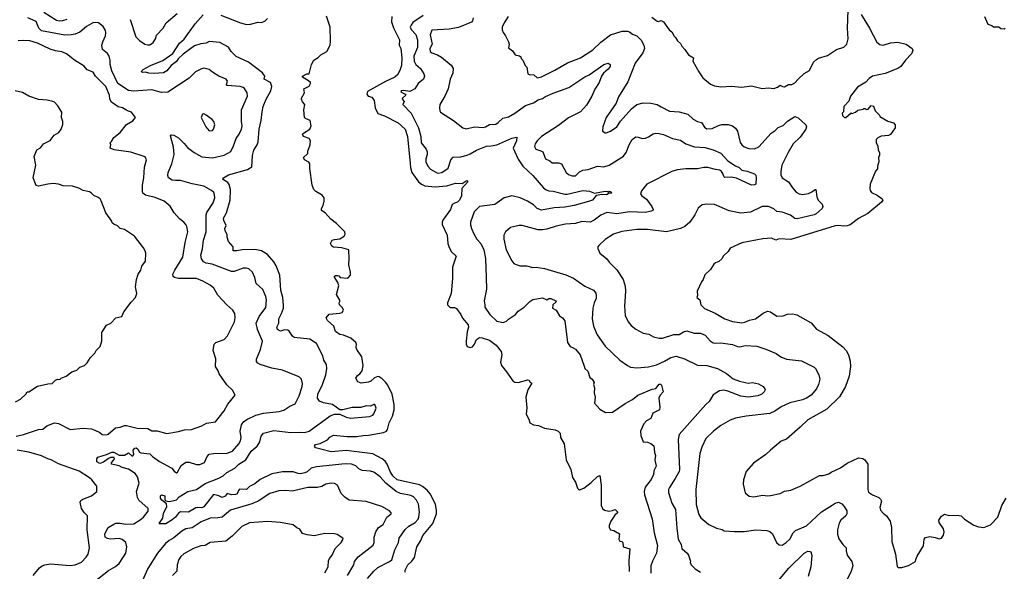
# Model space of a CAD drawing. Extents: x 1771496 to 1971148, y 471553 to 643630.
# Tile 7 of 256: x 1834498 to 1843778, y 495673 to 500876. Entities that reach past the tile are written whole.
import ezdxf

# ---------------------------------------------------------------- set-up
doc = ezdxf.new("R2010")
doc.units = 0

msp = doc.modelspace()

# ---------------------------------------------------------------- linework, layer by layer
at = {"layer": '0CON10XD'}
for points in [[(1834725, 500946.7), (1834845, 500872.1), (1834873.6, 500866.4), (1834905, 500868.8), (1834945, 500879.6)], [(1835538.9, 500878.9), (1835592.9, 500715), (1835628.7, 500678.7), (1835678.8, 500645), (1835705, 500637.8), (1835725, 500640), (1835755, 500660), (1835776.9, 500695), (1835789.1, 500730.9), (1835850.8, 500795), (1835877.5, 500845), (1835981.4, 500935)], [(1837776.2, 495605), (1837834.5, 495675), (1837875, 495708.2), (1837985, 495764.5), (1838005, 495781.1), (1838034, 495876), (1838067.1, 495945), (1838075.6, 495985), (1838131.5, 496068.5), (1838165, 496097.5), (1838225.9, 496134.1), (1838252.2, 496165), (1838261.1, 496185), (1838267.3, 496235), (1838257.9, 496305), (1838239.1, 496345), (1838210, 496375), (1838185, 496387.3), (1838088.5, 496408.5), (1838047.3, 496427.3), (1837950, 496505), (1837895, 496565.5), (1837835, 496608.9), (1837805, 496617.8), (1837725, 496624.6), (1837695, 496640.9), (1837665, 496667.3), (1837625, 496683.8), (1837565.4, 496685.4), (1837295, 496657.7), (1837245, 496644.5), (1837207.3, 496612.7), (1837185, 496602.5), (1837145, 496593.1), (1837124.3, 496594.3), (1837075, 496610), (1836975, 496611.5), (1836875, 496592.9), (1836765, 496538.9), (1836715, 496498.5), (1836665, 496471.5), (1836635.3, 496444.7), (1836571.2, 496448.8), (1836559.2, 496435), (1836547.5, 496405), (1836533, 496397), (1836495, 496395.4), (1836455, 496406), (1836435, 496380.8), (1836405, 496368.9), (1836374.2, 496384.2), (1836325, 496396.7), (1836235, 496280), (1836215, 496271.5), (1836175, 496276.4), (1836157.8, 496272.2), (1836090, 496230), (1836015, 496234.3), (1835995, 496221.4), (1835966.4, 496183.6), (1835935, 496157.5), (1835875, 496121.8), (1835815, 496120), (1835813.3, 496125), (1835847, 496173), (1835855, 496217.5), (1835883.9, 496283.9), (1835880.6, 496310.6), (1835838, 496345), (1835824.5, 496364.5), (1835826, 496384), (1835835, 496393.3), (1835865.6, 496385.6), (1835867.3, 496347.3), (1835877, 496337), (1835907.1, 496332.9), (1835955, 496340), (1835975, 496346.2), (1836002.5, 496375), (1836084, 496425), (1836165, 496444), (1836245, 496502.5), (1836375, 496551.9), (1836416.2, 496573.8), (1836451.4, 496605), (1836525, 496646.5), (1836563.6, 496685), (1836629.2, 496725), (1836679.5, 496805), (1836737.1, 496855), (1836760, 496895), (1836772.9, 496947.1), (1836795, 496976.5), (1836895, 497001.8), (1837055, 496982.5), (1837145, 496985.5), (1837185, 496980.9), (1837225, 496993.9), (1837425, 497139.4), (1837465, 497156), (1837515, 497156.7), (1837575, 497125.8), (1837615, 497118.1), (1837795, 497132.2), (1837825, 497144.4), (1837835, 497158), (1837857, 497213), (1837845, 497246), (1837835, 497248), (1837805, 497231.4), (1837765, 497232.5), (1837712.3, 497217.7), (1837631.2, 497218.8), (1837545, 497196.2), (1837517, 497197), (1837446.8, 497246.8), (1837361.7, 497261.7), (1837325, 497278.9), (1837306.5, 497305), (1837308.5, 497345), (1837352.1, 497435), (1837385, 497526.7), (1837393.8, 497585), (1837389.1, 497625), (1837363.5, 497663.5), (1837355, 497706.2), (1837295, 497822.5), (1837232.8, 497862.8), (1837085, 497878.6), (1837070.7, 497890.7), (1837039.2, 497939.2), (1837025, 497948.1), (1836995, 497949.5), (1836955, 497939.1), (1836927.1, 497955), (1836922.3, 497975), (1836941.1, 498015), (1836940.6, 498055), (1836967.1, 498105), (1836984.6, 498155), (1836985.9, 498184.1), (1836977.3, 498255), (1836958.1, 498325), (1836948.8, 498465), (1836916.2, 498555), (1836895, 498592.2), (1836835, 498661.2), (1836775.8, 498695.8), (1836715, 498707.2), (1836595, 498706.5), (1836545, 498695.6), (1836511.2, 498695), (1836508.9, 498735), (1836465.8, 498785), (1836453.8, 498825), (1836455, 498850), (1836434, 498885), (1836432.5, 498905), (1836443.8, 498935), (1836421.7, 498981.7), (1836419.7, 499005), (1836448.6, 499055), (1836480.4, 499175), (1836485.4, 499275), (1836472.6, 499322.6), (1836461.5, 499341.5), (1836420, 499365), (1836413.3, 499375), (1836420, 499385), (1836465, 499412.5), (1836645, 499464.6), (1836685, 499488.8), (1836691.8, 499595), (1836705.4, 499645), (1836736.9, 499695), (1836746.4, 499723.6), (1836756.6, 499843.4), (1836775.4, 499925), (1836782.4, 500007.6), (1836794, 500056), (1836820.9, 500125), (1836866.7, 500205), (1836873.3, 500245), (1836863.3, 500285), (1836800.8, 500315), (1836808.6, 500345), (1836787.1, 500375), (1836654.1, 500474.1), (1836538.7, 500528.7), (1836490, 500575), (1836465, 500617.1), (1836385, 500661.8), (1836285, 500669.5), (1836255, 500654.6), (1836205, 500647.5), (1836145, 500628.2), (1836039.8, 500550.2), (1835992.7, 500507.3), (1835975, 500482.9), (1835927.1, 500445), (1835885.4, 500394.6), (1835853.9, 500373.9), (1835765, 500368), (1835715, 500371.4), (1835685, 500380), (1835657, 500377), (1835647.5, 500385), (1835650, 500395), (1835662.5, 500405), (1835732.5, 500445), (1835847.7, 500492.3), (1835942.8, 500557.2), (1836005, 500654.2), (1836048.1, 500691.9), (1836151.5, 500838.5), (1836228.3, 500921.7)], [(1836395, 500920), (1836578.8, 500845), (1836635, 500829.5), (1836675, 500832.5), (1836745, 500852.5), (1836775, 500851.2), (1836807.3, 500862.7), (1836835, 500886.7)], [(1838132.5, 495665), (1838131.2, 495685), (1838155.5, 495734.5), (1838192.6, 495767.4), (1838217.6, 495802.4), (1838241.5, 495905), (1838278.2, 495965), (1838298.5, 496011.5), (1838391.5, 496125), (1838426.7, 496215), (1838427.6, 496247.6), (1838417.8, 496307.8), (1838365.4, 496405.4), (1838338.6, 496438.6), (1838295, 496474.5), (1838265, 496487.9), (1838055, 496537.3), (1838014.6, 496575), (1837991.2, 496615), (1837962.7, 496685), (1837941.5, 496711.5), (1837913.3, 496735), (1837825, 496781.5), (1837575, 496811.5), (1837435, 496798.9), (1837335, 496824.2), (1837285, 496836.7), (1837278, 496855), (1837285, 496868.8), (1837330.8, 496879.2), (1837398.3, 496911.7), (1837422.2, 496937.8), (1837455, 496957.3), (1837585, 496945.5), (1837674.4, 496944.4), (1837735, 496955.5), (1837786.8, 496956.8), (1837927.6, 496982.4), (1837953.8, 496995), (1837965, 497010), (1837981.5, 497075), (1838011.1, 497135), (1838026.7, 497195), (1838027.3, 497245), (1838008, 497345), (1837967.7, 497427.8), (1837947, 497457), (1837915, 497490), (1837885, 497507.5), (1837875, 497510), (1837841.7, 497498.3), (1837806.2, 497465), (1837785, 497455.7), (1837715, 497446.7), (1837685, 497460), (1837666.7, 497495), (1837680.5, 497519.5), (1837705, 497536.7), (1837727, 497563), (1837735.9, 497614.1), (1837723.3, 497695), (1837676.1, 497766.1), (1837668.8, 497785), (1837671.2, 497815), (1837665, 497832.5), (1837620.7, 497870.7), (1837550, 497900), (1837515, 497906.7), (1837486.1, 497926.1), (1837476.2, 497936.2), (1837458.8, 497985), (1837400.3, 498040.3), (1837386, 498065), (1837415, 498098), (1837515, 498106.7), (1837537.5, 498115), (1837550, 498135), (1837539.3, 498159.3), (1837512.5, 498185), (1837510, 498205), (1837520, 498225), (1837483.3, 498285), (1837506.9, 498365), (1837496.8, 498396.8), (1837462.5, 498455), (1837475, 498462.5), (1837493, 498463), (1837505, 498460), (1837520, 498445), (1837585, 498437.5), (1837595, 498440), (1837616.7, 498465), (1837616.2, 498493.8), (1837598.8, 498565), (1837603.8, 498625), (1837600, 498705), (1837535, 498723.3), (1837455, 498730), (1837440, 498740), (1837426.7, 498765), (1837444.2, 498795.8), (1837465, 498803.8), (1837515, 498808.8), (1837556.4, 498833.6), (1837566.7, 498853.3), (1837563.3, 498875), (1837483.3, 498955), (1837432, 498995), (1837376.2, 499055), (1837341.2, 499075), (1837341.2, 499095), (1837358, 499125), (1837368.6, 499165), (1837369.2, 499195), (1837350.3, 499220.3), (1837288.8, 499255), (1837270.6, 499275), (1837254.5, 499315), (1837232.5, 499472.5), (1837232.9, 499515), (1837223, 499533), (1837183.8, 499555), (1837173.8, 499575), (1837213.3, 499615), (1837213.3, 499635), (1837234.4, 499695), (1837238.5, 499735), (1837226.7, 499756.7), (1837173.6, 499773.6), (1837164, 499795), (1837172.8, 499807.2), (1837231.9, 499845), (1837244.6, 499875), (1837235, 499926), (1837193, 499943), (1837184, 499955), (1837176.7, 500025), (1837186.7, 500075), (1837162.7, 500102.7), (1837153.8, 500125), (1837154, 500135), (1837182.5, 500185), (1837177.5, 500225), (1837225, 500248), (1837240, 500275), (1837238.8, 500285), (1837220.5, 500300.5), (1837162.5, 500335), (1837162.5, 500345), (1837203, 500367), (1837226.2, 500365), (1837250, 500455), (1837272, 500495), (1837311.4, 500518.6), (1837335.4, 500544.6), (1837393.5, 500576.5), (1837423.3, 500635), (1837428.5, 500675), (1837424.6, 500805), (1837390, 500910)], [(1838005.8, 500905), (1838002.9, 500855), (1838020.8, 500799.2)], [(1838301.2, 500915), (1838205, 500848.2), (1838186.4, 500825), (1838179.6, 500805), (1838186.2, 500785), (1838232.9, 500735), (1838247.9, 500685), (1838246, 500614), (1838212.2, 500532.2), (1838215.5, 500485), (1838230.6, 500455), (1838275.5, 500415), (1838307.8, 500365), (1838312.7, 500345), (1838303.3, 500315), (1838255, 500273.3), (1838223.3, 500225), (1838175, 500197.8), (1838115, 500207.5), (1838093.3, 500205), (1838090, 500195), (1838132.5, 500175), (1838136.2, 500165), (1838106.2, 500135), (1838103.3, 500125), (1838121.2, 500105), (1838108.8, 500075), (1838188.8, 499995), (1838256.2, 499855), (1838278.8, 499775), (1838283.3, 499713.3), (1838330, 499655), (1838339.7, 499629.7), (1838339.5, 499605), (1838324.6, 499565), (1838326.2, 499535), (1838344.7, 499494.7), (1838370.6, 499465), (1838435, 499429.5), (1838475.2, 499434.8), (1838535.5, 499475), (1838561.4, 499555), (1838585, 499580), (1838655, 499582.9), (1838715, 499598.6), (1838745, 499610), (1838805, 499646.7), (1838898.3, 499681.7), (1838942.7, 499687.3), (1838994.7, 499695.3), (1839135, 499757.7), (1839185, 499767.5), (1839180, 499735), (1839148.5, 499665), (1839195, 499562), (1839241.1, 499495), (1839334.5, 499405), (1839435, 499290.8), (1839461.4, 499271.4), (1839485, 499261.5), (1839525, 499259.4), (1839635, 499230), (1839659.3, 499230.7), (1839805, 499263.6), (1839868.4, 499258.4), (1839915, 499241.2), (1840015, 499260), (1840037, 499257), (1840045, 499250), (1840055, 499257.5), (1840070, 499255), (1840075, 499240), (1840055, 499240), (1840030, 499225), (1839985, 499226.2), (1839931.2, 499218.8), (1839895.8, 499175), (1839857.9, 499162.1), (1839725, 499122.1), (1839635, 499106.9), (1839535, 499102.9), (1839415, 499079.5), (1839375.3, 499095.3), (1839339.4, 499129.4), (1839285, 499164.4), (1839215, 499196.4), (1839135, 499214.3), (1839062.8, 499197.2), (1838975, 499134.3), (1838830.8, 499115), (1838781.9, 499065), (1838747.1, 498965), (1838747.7, 498942.3), (1838755.7, 498905), (1838778.1, 498855), (1838806.2, 498806.2), (1838843.5, 498765), (1838872.5, 498705), (1838888.8, 498625), (1838895.6, 498445), (1838896.5, 498335), (1838875.6, 498225), (1838883.1, 498185), (1838880.6, 498165), (1838928, 498095), (1838995, 498032), (1839055, 498020), (1839085, 498032.5), (1839105, 498052.5), (1839172.5, 498095), (1839195, 498126.7), (1839251.2, 498165), (1839305, 498218.8), (1839334.5, 498235.5), (1839425, 498251.4), (1839465, 498233.8), (1839485, 498246.2), (1839505, 498246), (1839552.5, 498225), (1839553.3, 498215), (1839523.1, 498186.9), (1839521.2, 498155), (1839553.8, 498135), (1839584.2, 498084.2), (1839615, 498063.3), (1839635, 498036.7), (1839662.1, 497832.1), (1839685, 497792.5), (1839715, 497782.5), (1839735, 497768), (1839780, 497715), (1839817.8, 497607.8), (1839826, 497585), (1839851.4, 497561.4), (1839871.9, 497501.9), (1839893.3, 497485), (1839911.2, 497455), (1839906.7, 497435), (1839916, 497405), (1839913.8, 497355), (1839921.2, 497315), (1839915, 497260), (1839965, 497202.5), (1840020.7, 497170.7), (1840085, 497173.8), (1840205, 497256), (1840275, 497292.9), (1840325.4, 497334.6), (1840460.1, 497389.9), (1840495, 497398.1), (1840525, 497436.7), (1840536.7, 497436.7), (1840547.7, 497427.7), (1840563.3, 497365), (1840535.9, 497334.1), (1840521.2, 497305), (1840532.7, 497222.7), (1840527.5, 497195), (1840466.8, 497163.2), (1840446.2, 497115), (1840405, 497092.5), (1840381.2, 497065), (1840348.8, 496995), (1840351.2, 496955), (1840373.9, 496893.9), (1840415, 496890.8), (1840445, 496879.2), (1840475, 496856), (1840478.3, 496828.3), (1840480.8, 496795), (1840491.5, 496765), (1840485.6, 496725), (1840495.3, 496664.7), (1840475, 496620), (1840472.1, 496585), (1840450, 496540), (1840394.6, 496465.4), (1840384.3, 496424.3), (1840385.8, 496395), (1840457.8, 496167.8), (1840477.5, 496035), (1840510.5, 495915), (1840500.3, 495845), (1840461.5, 495768.5), (1840446.4, 495725), (1840446.7, 495655)], [(1839102, 500905), (1839063.2, 500846.8), (1839046, 500805), (1839045, 500780), (1839053.9, 500753.9), (1839077.5, 500725), (1839106.4, 500666.4), (1839110, 500645), (1839105, 500610), (1839143, 500583), (1839167.5, 500545), (1839210, 500535), (1839222.5, 500525), (1839225, 500510), (1839240, 500495), (1839263, 500443), (1839277, 500427), (1839287, 500367), (1839298.3, 500358.3), (1839345, 500356.7), (1839375, 500326.7), (1839415, 500337.5), (1839541.4, 500398.6), (1839660.5, 500469.5), (1839783, 500517), (1839899.7, 500590.3), (1839974.5, 500665), (1840065, 500733.5), (1840175, 500768.9), (1840225, 500768.6), (1840245, 500761.4), (1840275, 500740), (1840315, 500722.5), (1840355, 500682), (1840380.8, 500635), (1840385.7, 500605), (1840370.6, 500565), (1840299.4, 500465), (1840228.9, 500291.1), (1840142.6, 500147.4), (1840121.3, 500088.7), (1840024.2, 499955), (1839993.8, 499865), (1839992.5, 499825), (1840015, 499807.5), (1840025, 499810), (1840065, 499823.8), (1840125, 499864.3), (1840161.5, 499918.5), (1840264.1, 500035.9), (1840315, 500075.5), (1840375, 500090.4), (1840445, 500089.5), (1840505, 500075.6), (1840543.8, 500053.8)], [(1840455, 500901.2), (1840505, 500863.3), (1840515, 500860), (1840545, 500867.5), (1840566.7, 500855), (1840620.7, 500780.7), (1840643, 500763), (1840665, 500720), (1840679.3, 500709.3), (1840697, 500677), (1840725, 500650), (1840737.5, 500625), (1840766.4, 500596.4), (1840802.5, 500545), (1840847.5, 500515), (1840842.5, 500485), (1840897.5, 500385), (1840937, 500327), (1841009.3, 500269.3), (1841045, 500252.5), (1841107, 500243), (1841205, 500250), (1841305, 500240), (1841395, 500252.5), (1841495, 500227.5), (1841555, 500232.5), (1841605, 500227.5), (1841640.7, 500239.3), (1841665, 500260), (1841686.4, 500246.4), (1841705, 500243.3), (1841745, 500263.3), (1841775.9, 500264.1), (1841805, 500280), (1841835, 500315.8), (1841890.2, 500369.8), (1841942.2, 500397.8), (1841979.4, 500475), (1842007.8, 500502.2), (1842027, 500513), (1842112.4, 500537.6), (1842195, 500594.4), (1842265, 500617.5), (1842294.5, 500645.5), (1842307.1, 500695), (1842301.2, 500795), (1842306.4, 500965)], [(1842427.9, 500925), (1842507, 500797), (1842575, 500663.1), (1842603.1, 500643.1), (1842635, 500636.7), (1842705, 500657.3), (1842775, 500663.8), (1842853.8, 500645), (1842910, 500605), (1842914.2, 500585), (1842902.5, 500555), (1842845, 500493.1), (1842801.9, 500435), (1842775.8, 500415), (1842655, 500367.9), (1842535, 500343.3), (1842505, 500322.9), (1842471.7, 500288.3), (1842395, 500240), (1842328, 500155), (1842313.6, 500106.4), (1842265, 500057.5), (1842261.7, 500008.3), (1842250, 499995), (1842251.7, 499971.7), (1842273, 499953), (1842285, 499952.5), (1842333, 499997), (1842345, 499992.5), (1842375, 500002.5), (1842398.3, 500021.7), (1842447, 500033), (1842455, 500040), (1842465, 500040), (1842475, 500030), (1842495, 500032.5), (1842523, 500067), (1842545, 500060), (1842560, 500015), (1842600, 499975), (1842603.6, 499963.6), (1842679.3, 499919.3), (1842735, 499902.5), (1842750, 499885), (1842750, 499855), (1842705, 499792.5), (1842686.4, 499783.6), (1842617, 499777), (1842587, 499763), (1842570, 499745), (1842570, 499715), (1842587, 499687), (1842590, 499645), (1842600, 499625), (1842601.7, 499598.3), (1842592.5, 499575), (1842596.7, 499535), (1842582.5, 499495), (1842581.7, 499468.3), (1842563, 499447), (1842513.3, 499325), (1842510, 499285), (1842513.3, 499265), (1842525, 499247.5), (1842579.7, 499219.7), (1842626.2, 499185), (1842632, 499175), (1842621.2, 499155), (1842490.9, 499049.1), (1842405, 499000.8), (1842325, 498942.5), (1842298.3, 498931.7), (1842265, 498927.1), (1842215, 498934.2), (1842185, 498930.8), (1841765, 498804.3), (1841655, 498810), (1841625, 498796.2), (1841585, 498816), (1841502, 498808), (1841305, 498772.5), (1841195, 498722.5), (1841175, 498690), (1841130.7, 498649.3), (1841115, 498620), (1841086.1, 498593.9), (1841055, 498582.5), (1841040.7, 498569.3), (1841009.3, 498520.7), (1840955, 498470), (1840940, 498425), (1840922.5, 498405), (1840882.5, 498315), (1840887.5, 498275), (1840880, 498255), (1840907.5, 498235), (1840916.7, 498185), (1840951.2, 498151.2), (1841053.3, 498106.7), (1841145, 498054.2), (1841215, 498030), (1841305, 498017.1), (1841332.9, 498022.9), (1841375, 498040.9), (1841434.1, 498055.9), (1841505, 498108.5), (1841545, 498125.5), (1841575, 498119.4), (1841635, 498079.4), (1841695, 498081.4), (1841735, 498100), (1841785, 498102.2), (1841822.6, 498092.6), (1841878.3, 498061.7), (1841958.3, 498018.3), (1842007.6, 497957.6), (1842117.2, 497897.2), (1842255, 497789.2), (1842285.8, 497755), (1842308.6, 497715), (1842324.4, 497655), (1842328.1, 497605), (1842315.5, 497514.5), (1842281.9, 497415), (1842225, 497317.5), (1842105, 497202.5), (1841925, 497102), (1841855, 497031.2), (1841725, 496920), (1841675, 496902), (1841574.2, 496815.8), (1841530, 496775), (1841415, 496693.3), (1841343.8, 496615), (1841318.8, 496535), (1841316.2, 496495), (1841335, 496412.5), (1841372.7, 496382.7), (1841415, 496375.8), (1841502.7, 496392.7), (1841545, 496386), (1841575, 496388.6), (1841665, 496405.7), (1841705, 496428.9), (1841765, 496437.5), (1841855, 496476.2), (1842035, 496577.5), (1842071.7, 496578.3), (1842125, 496592.5), (1842145, 496607.5), (1842235, 496650), (1842295.8, 496694.2), (1842405, 496743.3), (1842445, 496736.2), (1842462.5, 496725), (1842491.2, 496685), (1842492, 496495), (1842490, 496445), (1842499.3, 496419.3), (1842534.3, 496394.3), (1842595, 496368.8), (1842610, 496355), (1842618.8, 496335), (1842606.2, 496275), (1842610.5, 496250.5), (1842635, 496220), (1842666.8, 496196.8), (1842700.8, 496145), (1842713.8, 496085), (1842716.2, 495955), (1842751.2, 495835), (1842768.3, 495718.3), (1842778.3, 495708.3), (1842811.7, 495708.3), (1842875, 495726.7), (1842940, 495765), (1842942.5, 495785), (1842957.5, 495815), (1843015.9, 495914.1), (1843022.5, 495975), (1843035, 495992.5), (1843075, 496000), (1843125, 495993.3), (1843165, 495980), (1843186.7, 495985), (1843203.8, 496015), (1843211.2, 496045), (1843203.3, 496075), (1843162.5, 496135), (1843160, 496155), (1843187, 496193), (1843215, 496212.5), (1843255, 496200), (1843335, 496202.5), (1843370, 496195), (1843402.5, 496165), (1843489.5, 496109.5), (1843535, 496091.2), (1843585, 496086.7), (1843647.1, 496112.9), (1843717, 496183), (1843754, 496295), (1843795, 496363.3)], [(1843592.5, 500905), (1843623.6, 500833.6), (1843661.7, 500821.7), (1843675, 500810), (1843725, 500810), (1843745, 500792.5), (1843775, 500790), (1843785, 500797.5)], [(1835204, 495576), (1835335, 495680.5), (1835401.5, 495718.5), (1835434.6, 495745.4), (1835498.8, 495845), (1835509.2, 495905), (1835498.5, 495945), (1835465, 495973.1), (1835435, 495982.5), (1835355, 495977.3), (1835325, 495981.2), (1835305, 495995.7), (1835300, 496025), (1835331.1, 496085), (1835385, 496118.2), (1835405, 496126.4), (1835445, 496128.5), (1835495, 496117.1), (1835575, 496121.5), (1835635, 496157.9), (1835665, 496183.5), (1835708.3, 496241.7), (1835708.1, 496265), (1835621.1, 496345), (1835609.7, 496370.3), (1835599.6, 496425), (1835625.3, 496505), (1835609.3, 496565), (1835586.7, 496595), (1835525, 496637.1), (1835465, 496653.1), (1835435, 496668.5), (1835363.8, 496685), (1835362, 496695), (1835392, 496735), (1835387.5, 496747.5), (1835355, 496745.6), (1835335, 496737.1), (1835287.3, 496702.7), (1835255, 496690), (1835225.6, 496705.6), (1835224.4, 496734.4), (1835235, 496750.9), (1835315, 496774.5), (1835367.1, 496797.1), (1835386.1, 496796.1), (1835435, 496770), (1835485, 496769.2), (1835525, 496789.5), (1835555, 496763.6), (1835565, 496763.6), (1835573.1, 496775), (1835567.8, 496815), (1835582, 496835), (1835595, 496836.4), (1835612.5, 496825), (1835627, 496797), (1835639.7, 496789.7), (1835725, 496780), (1835750, 496755), (1835815, 496709.4), (1835931.2, 496645), (1835955, 496616.7), (1835975, 496603.3), (1835985, 496607.5), (1836020.4, 496669.6), (1836065, 496701.5), (1836095, 496703.5), (1836165, 496680), (1836195, 496680), (1836239.4, 496700.6), (1836265, 496756.2), (1836285, 496779.2), (1836325.6, 496785.6), (1836455, 496786.4), (1836502.5, 496805), (1836563.3, 496875), (1836579.5, 496905), (1836585.4, 496935), (1836576.4, 496995), (1836588.1, 497055), (1836609.2, 497085), (1836645, 497109.4), (1836725, 497144.5), (1836795, 497163.3), (1836945, 497179.4), (1836986.4, 497193.6), (1837045, 497231.4), (1837095, 497254), (1837130.9, 497329.1), (1837160, 497415), (1837164.3, 497445), (1837154.4, 497484.4), (1837135.6, 497505.6), (1837121.9, 497511.9), (1836975, 497569.2), (1836875, 497590), (1836765, 497623.8), (1836742.5, 497635), (1836730.5, 497650.5), (1836730, 497675), (1836767.1, 497765), (1836785.6, 497844.4), (1836740, 497955), (1836727.8, 498015), (1836756.5, 498075), (1836817.9, 498162.1), (1836824.4, 498235), (1836818.1, 498265), (1836789.7, 498329.7), (1836727.3, 498387.3), (1836714.1, 498444.1), (1836692, 498495), (1836658.8, 498525), (1836632.7, 498532.7), (1836605, 498531.9), (1836518.8, 498501.2), (1836495, 498501.8), (1836310.9, 498569.1), (1836255, 498579.5), (1836231.7, 498591.7), (1836210.3, 498620.3), (1836205.6, 498655), (1836220.5, 498715), (1836229.2, 498795), (1836256.7, 498875), (1836256.2, 499035), (1836263.5, 499056.5), (1836320.5, 499149.5), (1836336.5, 499195), (1836335.6, 499225), (1836326.7, 499245), (1836305.6, 499265), (1836235, 499306.9), (1836125, 499328.2), (1836015, 499360.4), (1835967.8, 499357.8), (1835935, 499363.5), (1835900, 499385), (1835894.2, 499405), (1835898.1, 499435), (1835932.7, 499515), (1835955.4, 499605), (1835948.5, 499675), (1835919.3, 499780.7), (1835925, 499790), (1835951.7, 499788.3), (1835995, 499760.8), (1836049.8, 499709.8), (1836080.9, 499670.9), (1836142.1, 499622.1), (1836215, 499582.3), (1836315, 499572.5), (1836425, 499597.8), (1836486.9, 499633.1), (1836513.5, 499685), (1836538.1, 499755), (1836566.9, 499795), (1836590, 499845), (1836594.5, 499875), (1836587.8, 499915), (1836588.9, 500025), (1836645.6, 500155), (1836642.5, 500185), (1836616.8, 500226.8), (1836605, 500237.1), (1836577.5, 500245), (1836453.3, 500255), (1836448.8, 500265), (1836456.2, 500295), (1836443.8, 500315), (1836375, 500344.2), (1836315, 500380), (1836285, 500405.8), (1836232.3, 500417.7), (1836205, 500410.8), (1836155, 500385.7), (1836096.9, 500323.1), (1835895, 500193.3), (1835835, 500190.6), (1835745, 500213.3), (1835575, 500201.5), (1835525, 500208.5), (1835423.3, 500275), (1835367, 500393), (1835350.6, 500455), (1835350.7, 500495), (1835341.1, 500531.1), (1835325, 500558.5), (1835278.8, 500595), (1835273.1, 500635), (1835281.3, 500668.7), (1835307.7, 500725), (1835310.7, 500755), (1835308.2, 500775), (1835285, 500810.6), (1835240, 500845), (1835195, 500848.6), (1835128.3, 500811.7), (1835065, 500758.9), (1835020.6, 500740.6), (1834985, 500732.5), (1834925, 500731.6), (1834705, 500771.1), (1834678.5, 500795), (1834655, 500858.6), (1834575, 500892.1)], [(1838773.6, 500893.6), (1838766.2, 500865), (1838755, 500852), (1838635, 500803.3), (1838544.7, 500785.3), (1838383.9, 500776.1), (1838366.7, 500733.3), (1838384.7, 500645.3), (1838364.1, 500605), (1838366.4, 500575), (1838382.2, 500562.2), (1838435, 500543.8), (1838472.2, 500522.2), (1838566, 500446), (1838583.1, 500415), (1838579.4, 500370.6), (1838555.7, 500315), (1838535.6, 500225), (1838505, 500153.8), (1838458.8, 500075), (1838453.8, 500045), (1838457.5, 500015), (1838465, 500002.5), (1838586.2, 499925), (1838675, 499856.2), (1838705, 499847.5), (1838785, 499864.3), (1838865, 499859.4), (1838888.8, 499865), (1838925, 499887.8), (1838985, 499890.4), (1839008.9, 499905), (1839051.6, 499948.4), (1839105, 499958.9), (1839165.9, 499995.9), (1839265, 500065.5), (1839339.2, 500090.8), (1839385, 500118.9), (1839425, 500132.5), (1839455, 500152.2), (1839525, 500182.2), (1839672.6, 500237.4), (1839825, 500338.1), (1839865, 500357.1), (1840005, 500454.2), (1840045, 500466.7), (1840063.3, 500455), (1840063.8, 500435), (1840045, 500410), (1839999.1, 500370.9), (1839981.9, 500345), (1839958.9, 500285), (1839919.2, 500220.8), (1839890.9, 500155), (1839841.2, 500068.8), (1839785, 500007.8), (1839670.5, 499949.5), (1839575, 499878.1), (1839415.8, 499775), (1839375.8, 499735), (1839355.5, 499704.5), (1839349.7, 499679.7), (1839362, 499655), (1839410.4, 499640.4), (1839428.3, 499628.3), (1839455, 499563.1), (1839493.8, 499545), (1839517.5, 499525), (1839577.2, 499527.2), (1839605, 499518.1), (1839649.4, 499435), (1839670.8, 499415), (1839705, 499403.1), (1839735.7, 499404.3), (1839775, 499442.5), (1839805, 499456.5), (1839855, 499464.6), (1839945, 499495.6), (1840005, 499488.9), (1840055, 499504.4), (1840189.8, 499590.2), (1840213.3, 499625), (1840241.9, 499695), (1840272, 499745), (1840305, 499771.2), (1840326.9, 499766.9), (1840364.3, 499754.3), (1840395, 499757.1), (1840425, 499770), (1840469.1, 499800.9), (1840495, 499807.1), (1840525, 499802.9), (1840565, 499793.1), (1840650, 499755), (1840725, 499738.6), (1840775, 499705.7), (1840857.4, 499677.4), (1840955, 499670), (1841035, 499648.9), (1841106.5, 499616.5), (1841173.1, 499545), (1841245, 499497.1), (1841280.5, 499480.5), (1841305, 499457.1), (1841355, 499448.6), (1841425, 499422.5), (1841435, 499410), (1841440, 499385), (1841437.5, 499325), (1841423, 499317), (1841395, 499315.7), (1841255, 499380.9), (1841205, 499391.5), (1841145, 499388), (1841135, 499396.7), (1841125, 499426.7), (1841111.2, 499445), (1841095.5, 499455.5), (1841055, 499464.2), (1840985, 499482), (1840945, 499482), (1840885, 499470), (1840775, 499469.4), (1840695, 499458.6), (1840645, 499444.2), (1840410, 499325), (1840358.3, 499261.7), (1840350.6, 499235), (1840362.9, 499215), (1840405, 499181.9), (1840456.9, 499115), (1840468.8, 499085), (1840464, 499076), (1840450, 499070), (1840395, 499058.8), (1840245, 499064), (1840125.3, 499044.7), (1840033, 499057), (1839975, 499032.2), (1839913.9, 498986.1), (1839875, 498966.7), (1839795, 498971.5), (1839735, 498953.8), (1839643.8, 498946.2), (1839555, 498929.5), (1839465, 498899.5), (1839425, 498893.3), (1839384.5, 498894.5), (1839235, 498934), (1839205, 498934), (1839125, 498916.2), (1839076.7, 498875), (1839061.2, 498845), (1839062, 498805), (1839084.3, 498705), (1839135, 498602.5), (1839156.1, 498576.1), (1839176.1, 498566.1), (1839214.1, 498554.1), (1839275, 498553.8), (1839335, 498538.8), (1839365, 498542), (1839445, 498529.2), (1839645, 498470.6), (1839717.4, 498437.4), (1839825, 498364.2), (1839906.7, 498325), (1839927.9, 498297.9), (1839932, 498275), (1839930.8, 498245), (1839913.9, 498203.9), (1839899.4, 498155), (1839893.1, 498055), (1839907.1, 497985), (1839939.2, 497905), (1840015, 497796.2), (1840155, 497664), (1840225, 497613.8), (1840255, 497600), (1840315, 497592.5), (1840425, 497601.1), (1840499.1, 497620.9), (1840575, 497654.5), (1840635, 497690), (1840685, 497701.4), (1840765, 497676.9), (1840885, 497617.1), (1840975, 497614.4), (1841075.5, 497585.5), (1841159.7, 497539.7), (1841221.7, 497488.3), (1841282.5, 497465), (1841335, 497453.1), (1841365, 497448.6), (1841405, 497454.3), (1841461.7, 497441.7), (1841505.5, 497415.5), (1841521.2, 497395), (1841523.8, 497385), (1841516, 497365), (1841493.8, 497345), (1841455, 497326.9), (1841365.4, 497314.6), (1841295, 497323.5), (1841172.9, 497372.9), (1841135, 497381.8), (1841093.8, 497375), (1841035, 497337.5), (1840995, 497274), (1840963.6, 497246.4), (1840715, 496963.3), (1840704.4, 496915.6), (1840717.1, 496632.9), (1840713.3, 496615), (1840677.3, 496547.3), (1840621.1, 496465), (1840613.5, 496445), (1840612.5, 496415), (1840643.8, 496315), (1840680.5, 496255), (1840690, 496080), (1840704.4, 495975), (1840731.2, 495925), (1840739.5, 495889.5), (1840790, 495845), (1840802.5, 495825), (1840819.3, 495769.3), (1840816.7, 495755), (1840826.7, 495735), (1840865.7, 495695.7), (1840915, 495664.3)], [(1838020.8, 500799.2), (1838078.1, 500685), (1838073.1, 500635), (1838089.5, 500605), (1838100.5, 500515), (1838095.4, 500444.6), (1838082.2, 500397.8), (1838059.2, 500355), (1838034.2, 500335), (1837946.5, 500293.5), (1837775, 500197.5), (1837768.5, 500175), (1837781.4, 500155), (1837816.5, 500146.5), (1837838.9, 500115), (1837848.5, 500045), (1837872.4, 499992.4), (1837935, 499968.5), (1838065, 499904.5), (1838131.9, 499845), (1838154.4, 499775), (1838178.8, 499521.2), (1838180.5, 499480.5), (1838194.5, 499435), (1838257.4, 499347.4), (1838285, 499324.4), (1838315, 499310), (1838415, 499298.8), (1838525, 499307.8), (1838605, 499334.3), (1838668.6, 499331.4), (1838705, 499356.7), (1838715, 499360), (1838720, 499355), (1838717.5, 499345), (1838663.8, 499285), (1838662.5, 499215), (1838644, 499175), (1838625, 499153.8), (1838595, 499146.7), (1838575, 499132.5), (1838558, 499085), (1838485.8, 498985), (1838478.6, 498965), (1838480, 498945), (1838525.8, 498845), (1838534.3, 498765), (1838546.3, 498726.3), (1838567.2, 498687.2), (1838612, 498645), (1838577.9, 498542.1), (1838576.9, 498435), (1838565.6, 498295), (1838528.8, 498205), (1838530, 498185), (1838555, 498161.2), (1838595, 498160), (1838615, 498151.2), (1838656, 498095), (1838672, 498062), (1838725, 497998.8), (1838728.6, 497975), (1838716.6, 497933.4), (1838704.6, 497845.4), (1838705.6, 497815), (1838714.4, 497795), (1838745, 497784.4), (1838765, 497790), (1838785.6, 497815), (1838805, 497858.8), (1838833, 497877), (1838855.6, 497875.6), (1838925, 497854.3), (1838987.5, 497805), (1839037, 497747), (1839041.4, 497715), (1839029.4, 497645), (1839038.2, 497615), (1839087.7, 497555), (1839145, 497470), (1839165, 497458.1), (1839195, 497453.6), (1839288.3, 497478.3), (1839300, 497475), (1839305, 497460), (1839325, 497447.5), (1839287.3, 497385), (1839267.3, 497315), (1839276.7, 497215), (1839270, 497155), (1839297.4, 497107.4), (1839307.5, 497075), (1839339.2, 497055), (1839386.9, 497046.9), (1839445, 497022.8), (1839545, 497007.8), (1839574.4, 496994.4), (1839592.5, 496975), (1839594.5, 496935), (1839630, 496875), (1839647.8, 496725), (1839692.5, 496632.5), (1839706.9, 496556.9), (1839735.6, 496515), (1839755, 496457.5), (1839765, 496446.7), (1839775, 496442.5), (1839815, 496458), (1839885, 496510.8), (1839945, 496566), (1839966.2, 496576.2), (1839978.6, 496485), (1839978.1, 496295), (1839990, 496265), (1840009.3, 496249.3), (1840049.1, 496240.9), (1840084.2, 496245.8), (1840105.8, 496255.8), (1840115, 496253.8), (1840131.2, 496235), (1840131.2, 496225), (1840108.3, 496201.7), (1840070.8, 496145), (1840053.3, 496105), (1840052.5, 496085), (1840065, 496063.3), (1840097.7, 496057.7), (1840150, 496025), (1840144, 495975), (1840155, 495956.7), (1840173.3, 495953.3), (1840182.5, 495945), (1840185, 495903.3), (1840250, 495885), (1840240, 495775), (1840241.7, 495671.7)], [(1834465, 496947.8), (1834535, 496962.1), (1834675, 497009.2), (1834716.4, 497013.6), (1834755, 497044.5), (1834825, 497074.4), (1834865, 497066.9), (1834975, 497010), (1835095, 497022.5), (1835175, 497015.5), (1835206.2, 497005), (1835255, 496980.8), (1835275, 496964.2), (1835315, 496960), (1835332.2, 496967.8), (1835402.8, 497027.2), (1835446.1, 497033.9), (1835485, 497048.6), (1835505, 497048.6), (1835605, 497023.3), (1835705, 497018.6), (1835745, 496997.5), (1835795, 496999.2), (1835885, 496972), (1835995, 496991.2), (1836052.3, 497007.7), (1836118.3, 497011.7), (1836215, 497046.7), (1836258.3, 497071.7), (1836345, 497082.5), (1836425, 497188), (1836460.5, 497249.5), (1836527.5, 497335), (1836505, 497382.5), (1836450.5, 497430.5), (1836376.7, 497535), (1836370, 497565), (1836343.6, 497603.6), (1836346.4, 497676.4), (1836321.2, 497755), (1836330, 497815), (1836348.3, 497831.7), (1836425, 497860), (1836456.1, 497893.9), (1836524.2, 498025), (1836529.2, 498065), (1836526, 498105), (1836505.5, 498135.5), (1836450, 498185), (1836367, 498277), (1836326.7, 498345), (1836292.3, 498372.3), (1836225, 498410.8), (1836165, 498433.6), (1835995, 498435.6), (1835956.7, 498445), (1835944, 498455), (1835940.8, 498475), (1835959.2, 498515), (1836034.5, 498635.5), (1836058.2, 498775), (1836084.4, 498875), (1836074.2, 498924.2), (1836064.1, 498944.1), (1836046.7, 498965), (1836005, 498996.7), (1835954.2, 499054.2), (1835917.7, 499117.7), (1835860, 499165), (1835775, 499197.8), (1835685, 499220.6), (1835660.4, 499240.4), (1835654.4, 499255), (1835654.4, 499315), (1835668.9, 499385), (1835674.3, 499485), (1835692, 499555), (1835681.7, 499581.7), (1835545, 499627.5), (1835389.2, 499649.2), (1835352.5, 499665), (1835358.8, 499695), (1835350, 499715), (1835365, 499727.5), (1835385.5, 499764.5), (1835446.6, 499813.4), (1835505, 499886), (1835565, 499921.2), (1835588.8, 499955), (1835552.5, 500005), (1835515, 500017.5), (1835468.8, 500045), (1835425, 500055.3), (1835365, 500098.9), (1835346.8, 500125), (1835346, 500164), (1835310.8, 500245), (1835213.5, 500345), (1835189.8, 500379.8), (1835135, 500404.2), (1835105, 500437.5), (1835015, 500494), (1834938.8, 500555), (1834895, 500573.3), (1834835, 500581.1), (1834785, 500596.9), (1834665, 500654.4), (1834594.1, 500675.9), (1834535, 500681.4), (1834485, 500677.1)], [(1834459.3, 497270.7), (1834505, 497297.5), (1834557.5, 497345), (1834570, 497365), (1834585, 497367.5), (1834665, 497420), (1834765, 497442.5), (1834805, 497443.3), (1834835, 497477.5), (1834855, 497486.7), (1834876.7, 497483.3), (1834890, 497495), (1834936.1, 497513.9), (1834990, 497555), (1835038.3, 497571.7), (1835065, 497600), (1835110, 497615), (1835135, 497640), (1835165, 497690), (1835205, 497730), (1835217.5, 497755), (1835257.5, 497795), (1835273, 497847), (1835273.3, 497925), (1835317.5, 497995), (1835357.5, 498015), (1835405, 498063.8), (1835460, 498075), (1835479.3, 498120.7), (1835548.3, 498211.7), (1835590, 498255), (1835603.3, 498295), (1835591.2, 498355), (1835598.8, 498425), (1835613.8, 498475), (1835638.8, 498515), (1835648.3, 498551.7), (1835685, 498600), (1835686.2, 498675), (1835681.2, 498695), (1835666.7, 498725), (1835580, 498835), (1835485, 498896.7), (1835445, 498907.5), (1835420.7, 498930.7), (1835386.4, 498946.4), (1835370.7, 498960.7), (1835366.1, 498976.1), (1835308.8, 499055), (1835267.7, 499167.7), (1835255.9, 499185.9), (1835238.3, 499198.3), (1835196.4, 499216.4), (1835175, 499240), (1835155, 499251.2), (1835095, 499263.8), (1835055.9, 499285.9), (1834996.4, 499306.4), (1834909.3, 499309.3), (1834865, 499323.3), (1834815, 499330), (1834765, 499326), (1834675, 499306.7), (1834655, 499312.5), (1834646.4, 499326.4), (1834624.2, 499385), (1834650, 499505), (1834634, 499585), (1834660.7, 499649.3), (1834693, 499667), (1834722.5, 499705), (1834785, 499737.5), (1834824.4, 499785.6), (1834868.7, 499811.3), (1834890, 499845), (1834903.6, 499886.4), (1834903.8, 499915), (1834893.8, 499955), (1834896.2, 500005), (1834856.7, 500065), (1834825, 500096.7), (1834810, 500105), (1834755.9, 500115.9), (1834675, 500123.8), (1834585, 500154), (1834525, 500190), (1834455.9, 500205.9)], [(1836285, 499828.8), (1836315, 499831.2), (1836326, 499845), (1836337.5, 499885), (1836328.8, 499915), (1836313.3, 499935), (1836255, 499976.7), (1836235, 499986.7), (1836220, 499985), (1836210, 499955), (1836253.8, 499865), (1836285, 499828.8)], [(1840543.8, 500053.8), (1840621.8, 500011.8), (1840715, 500007.1), (1840793.8, 499985), (1840845, 499937.1), (1840885, 499917.1), (1840925, 499907.1), (1840951.1, 499861.1), (1840975, 499847.5), (1841025, 499848.8), (1841085, 499878.8), (1841115, 499886.7), (1841175, 499886.9), (1841215, 499875.7), (1841245, 499852), (1841262.9, 499825), (1841289.3, 499719.3), (1841302.9, 499695), (1841325, 499676.9), (1841370.2, 499660.2), (1841425, 499659.5), (1841465, 499677.3), (1841579.2, 499805), (1841618.3, 499831.7), (1841645, 499860), (1841695, 499877.8), (1841735, 499919.1), (1841805, 499962.7), (1841835, 499950), (1841906.7, 499885), (1841914.4, 499865), (1841907.2, 499842.8), (1841855, 499768.1), (1841789.1, 499705), (1841740.5, 499625), (1841681.5, 499505), (1841671.4, 499445), (1841673.2, 499413.2), (1841685.6, 499385), (1841745, 499345.8), (1841780.5, 499290.5), (1841815, 499250.8), (1841843, 499233), (1841875, 499226.4), (1841932.6, 499237.4), (1841965, 499251.4), (1841995, 499273.8), (1842003, 499273), (1842010.6, 499205), (1842025, 499174), (1842060, 499135), (1842066, 499115), (1842060.8, 499095), (1842005.8, 499045), (1841985.3, 499034.7), (1841825, 498996.4), (1841805, 499000), (1841762.2, 499032.2), (1841685, 499061.5), (1841635, 499066.5), (1841605, 499091.8), (1841556.2, 499115), (1841495, 499114.4), (1841385, 499059.1), (1841295, 499050.4), (1841184, 499074), (1841047.7, 499132.3), (1840975, 499135.8), (1840930.7, 499129.3), (1840891.7, 499098.3), (1840860, 499035), (1840813.8, 498965), (1840765.4, 498924.6), (1840724.6, 498905.4), (1840595, 498875.6), (1840415, 498898.6), (1840314.3, 498895.7), (1840173.2, 498876.8), (1840095, 498852.5), (1840015, 498802), (1839955, 498747.5), (1839947.5, 498735), (1839947, 498717), (1839965, 498673.3), (1840031.7, 498621.7), (1840055, 498588.8), (1840126.8, 498516.8), (1840184.2, 498425), (1840203, 498363), (1840208.6, 498315), (1840197.5, 498175), (1840205.8, 498085.8), (1840232, 498025), (1840261.3, 497991.3), (1840305.7, 497955.7), (1840375, 497920.8), (1840428.8, 497908.8), (1840472.5, 497885), (1840525, 497872.5), (1840555, 497872.9), (1840663.9, 497906.1), (1840715, 497908.2), (1840755, 497931.8), (1840785, 497940.5), (1840855, 497919.4), (1840915, 497920.6), (1840959.2, 497899.2), (1841005, 497845.8), (1841035, 497828.1), (1841055, 497823.6), (1841105, 497827.1), (1841215, 497811.1), (1841263.6, 497793.6), (1841285, 497791.4), (1841335, 497804.3), (1841445, 497796), (1841529.1, 497769.1), (1841626.1, 497726.1), (1841672.5, 497695), (1841725, 497674), (1841865, 497659.2), (1841985, 497598), (1841998.8, 497585), (1842030.8, 497525), (1842038.6, 497485), (1842027.1, 497435), (1842008.1, 497395), (1841958.1, 497335), (1841915, 497305.5), (1841875, 497289.6), (1841755, 497263.6), (1841676, 497224), (1841615, 497182.5), (1841567.6, 497162.4), (1841345, 497137.8), (1841243.2, 497116.8), (1841195, 497099.2), (1841105, 497049.2), (1841036.2, 496995), (1840966, 496925), (1840928.6, 496845), (1840909.4, 496785), (1840870.8, 496445), (1840874.3, 496304.3), (1840898.3, 496208.3), (1840917.3, 496177.3), (1840994.5, 496114.5), (1841065, 496079.4), (1841118.1, 496068.1), (1841137.5, 496055), (1841235, 496048.6), (1841325, 496050), (1841435, 496064), (1841538.3, 496058.3), (1841568.3, 496048.3), (1841592.5, 496025), (1841630, 495945), (1841655, 495923.3), (1841685, 495921.2), (1841723.3, 495945), (1841755, 495976.2), (1841789.4, 496035), (1841810.5, 496059.5), (1841915, 496102.3), (1842055, 496233.1), (1842155, 496298.1), (1842185, 496315.8), (1842215, 496324.2), (1842245, 496310.8), (1842269.2, 496285), (1842292.5, 496245), (1842294.2, 496215), (1842284, 496195), (1842238.6, 496155), (1842221.9, 496128.1), (1842206.9, 496065), (1842204.3, 496024.3), (1842219.3, 495979.3), (1842255, 495927.5), (1842286.7, 495895), (1842286.7, 495865), (1842296.2, 495825), (1842341.2, 495765), (1842350, 495725), (1842335.8, 495675), (1842281.9, 495565)], [(1834626.8, 495633.2), (1834684.2, 495705), (1834708.8, 495725), (1834735, 495735.6), (1834785, 495742.9), (1834975, 495729.4), (1835020, 495735), (1835079.7, 495760.3), (1835126.2, 495805), (1835144, 495835), (1835157.5, 495895), (1835134.5, 496064.5), (1835136.2, 496195), (1835105, 496227.5), (1835080, 496265), (1835066.7, 496325), (1835075, 496342.5), (1835092.5, 496355), (1835175.7, 496384.3), (1835226.2, 496425), (1835223.8, 496475), (1835178, 496535), (1835155, 496555.8), (1835058.5, 496618.5), (1834865, 496685.4), (1834795.7, 496725), (1834762.9, 496732.9), (1834705, 496760.7), (1834585, 496795.4), (1834474.8, 496814.8)], [(1837588.1, 495635), (1837648.6, 495735), (1837655, 495766.2), (1837689.5, 495810.5), (1837830.5, 495919.5), (1837837.5, 495945), (1837837.5, 495995), (1837855, 496046.2), (1837879.2, 496085), (1837925, 496115.8), (1837957.2, 496182.8), (1838000, 496215), (1838000, 496225), (1837983.8, 496245), (1837912.5, 496285), (1837765, 496332), (1837605, 496343.8), (1837562.7, 496372.7), (1837527.3, 496407.3), (1837494.1, 496484.1), (1837465, 496502.5), (1837435, 496504.3), (1837385, 496494.4), (1837345, 496474.4), (1837306.3, 496463.7), (1837215, 496463.5), (1837065, 496428.5), (1837005, 496435.5), (1836940.9, 496430.9), (1836855, 496405.5), (1836744.7, 496335.3), (1836685, 496310), (1836485, 496250), (1836405, 496184.4), (1836365, 496176.5), (1836295, 496173.8), (1836209.2, 496140.8), (1836125, 496083.1), (1836065, 496072.9), (1836027, 496053), (1835951.2, 495988.8), (1835906.6, 495963.4), (1835873.1, 495935), (1835796, 495844), (1835705, 495700), (1835643.1, 495556.9)], [(1837372.8, 495657.2), (1837405, 495716.7), (1837409.3, 495770.7), (1837417, 495793), (1837441.9, 495825), (1837470.9, 495889.1), (1837527.5, 495945), (1837546.7, 495975), (1837542.5, 495985), (1837490.3, 496020.3), (1837465, 496026.7), (1837375, 496028.6), (1837275, 496008.6), (1837207.7, 496017.7), (1837165, 496030), (1837139.3, 496069.3), (1837111.7, 496081.7), (1837075, 496110), (1836955, 496133.8), (1836835, 496143.8), (1836665, 496130), (1836592, 496095), (1836502, 496005), (1836441.7, 495958.3), (1836295, 495945.8), (1836245, 495918), (1836205, 495913.8), (1836135, 495888.6), (1836045, 495837.5), (1836016.3, 495813.7), (1835998.1, 495785), (1835983.5, 495735), (1835979.4, 495675), (1835937.1, 495635)], [(1841635, 495566), (1841747.6, 495702.4), (1841892.5, 495845), (1841925, 495862), (1841945, 495861.2), (1841955.7, 495855.7), (1841963, 495823), (1841953.3, 495715), (1841927.7, 495625)]]:
    msp.add_lwpolyline(points, dxfattribs=at)

doc.saveas('drawing.dxf')
